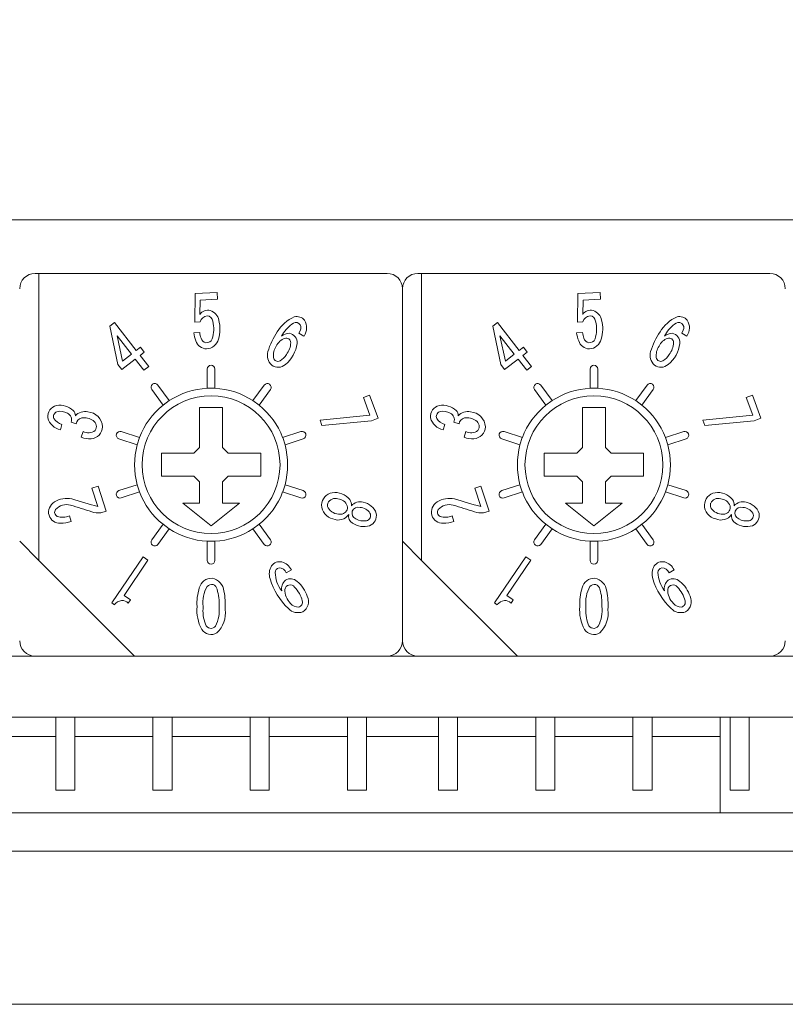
# Model space of a CAD drawing. Header units: millimetres. Extents: x 0 to 594, y 0 to 420.
# Tile 7 of 12: x 255 to 275, y 117 to 143. Entities that reach past the tile are written whole.
import ezdxf

# ---------------------------------------------------------------- set-up
doc = ezdxf.new("R2010")
doc.units = ezdxf.units.MM
doc.header["$PDSIZE"] = -1
doc.styles.get("Standard").update_dxf_attribs({"font": 'txt.shx', "bigfont": 'whgtxt.shx'})
doc.dimstyles.new('ISO-25', dxfattribs={"dimtxt": 2.5, "dimasz": 2.5, "dimexe": 1.25, "dimexo": 0.625, "dimtad": 1, "dimtxsty": 'Standard', "dimcen": 2.5, "dimadec": 0, "dimazin": 0, "dimtfac": 1, "dimtmove": 0, "dimatfit": 3, "dimfxl": 0, "dimarcsym": 0})

# ---------------------------------------------------------------- blocks, each defined once
blk = doc.blocks.new('*D14')
at = {"color": 8, "lineweight": -2}
for p, q in [((227.655, 138.246), (227.655, 155.313)), ((354.655, 138.246), (354.655, 155.313)), ((231.655, 153.313), (350.655, 153.313))]:
    blk.add_line(p, q, dxfattribs=at)
at = {"color": 8}
for points in [[(231.655, 153.979), (231.655, 152.646), (227.655, 153.313)], [(350.655, 153.979), (350.655, 152.646), (354.655, 153.313)]]:
    blk.add_solid(points, dxfattribs=at)
at = {"layer": 'Defpoints', "color": 0}
for p in [(354.655, 153.313), (227.655, 136.246), (354.655, 136.246)]:
    blk.add_point(p, dxfattribs=at)
at = {"color": 3, "insert": (291.155, 157.313), "char_height": 4, "attachment_point": 5}
blk.add_mtext('\\A1;127', dxfattribs=at)

msp = doc.modelspace()

# ---------------------------------------------------------------- linework, layer by layer
at = {"color": 7, "linetype": 'Continuous', "lineweight": 15}
for p, q in [((234.1051, 137.4456), (286.1551, 137.4456)), ((255.0551, 136.0456), (255.1551, 136.0456)), ((264.2551, 136.0456), (255.1551, 136.0456)), ((255.1551, 136.0456), (255.1551, 128.5456)), ((265.0551, 136.0456), (265.1551, 136.0456)), ((274.2551, 136.0456), (265.1551, 136.0456)), ((265.1551, 136.0456), (265.1551, 128.5456)), ((264.6551, 126.4456), (264.6551, 135.6456)), ((259.2373, 135.5162), (259.2309, 134.7746)), ((259.8158, 135.5426), (259.2373, 135.5162)), ((259.3633, 134.9744), (259.373, 135.35)), ((259.373, 135.35), (259.8236, 135.3707)), ((259.8236, 135.3707), (259.8158, 135.5426)), ((269.2373, 135.5162), (269.2309, 134.7746)), ((269.8158, 135.5426), (269.2373, 135.5162)), ((269.3633, 134.9744), (269.373, 135.35)), ((269.373, 135.35), (269.8236, 135.3707)), ((269.8236, 135.3707), (269.8158, 135.5426)), ((257.1348, 134.7592), (257.0132, 134.6648)), ((257.0132, 134.6648), (257.2204, 133.6671)), ((257.7011, 134.0294), (257.1348, 134.7592)), ((259.2309, 134.7746), (259.3655, 134.7807)), ((267.1348, 134.7592), (267.0132, 134.6648)), ((267.0132, 134.6648), (267.2204, 133.6671)), ((267.7011, 134.0294), (267.1348, 134.7592)), ((269.2309, 134.7746), (269.3655, 134.7807)), ((257.2002, 134.4167), (257.576, 133.9323)), ((257.3418, 133.7506), (257.2002, 134.4167)), ((259.358, 134.5023), (259.2033, 134.4951)), ((261.9865, 134.5609), (261.9501, 134.4876)), ((261.9501, 134.4876), (262.0819, 134.4089)), ((267.2002, 134.4167), (267.576, 133.9323)), ((267.3418, 133.7506), (267.2002, 134.4167)), ((269.358, 134.5023), (269.2033, 134.4951)), ((271.9865, 134.5609), (271.9501, 134.4876)), ((271.9501, 134.4876), (272.0819, 134.4089)), ((257.8119, 134.1154), (257.7011, 134.0294)), ((257.9093, 133.9898), (257.8119, 134.1154)), ((267.8119, 134.1154), (267.7011, 134.0294)), ((267.9093, 133.9898), (267.8119, 134.1154)), ((257.323, 133.5349), (257.6734, 133.8068)), ((257.576, 133.9323), (257.3418, 133.7506)), ((257.6734, 133.8068), (257.9003, 133.5143)), ((257.7985, 133.9038), (257.9093, 133.9898)), ((258.0254, 133.6114), (257.7985, 133.9038)), ((267.323, 133.5349), (267.6734, 133.8068)), ((267.576, 133.9323), (267.3418, 133.7506)), ((267.6734, 133.8068), (267.9003, 133.5143)), ((267.7985, 133.9038), (267.9093, 133.9898)), ((268.0254, 133.6114), (267.7985, 133.9038)), ((257.2204, 133.6671), (257.323, 133.5349)), ((257.9003, 133.5143), (258.0254, 133.6114)), ((259.5551, 133.0431), (259.5551, 133.5456)), ((259.7551, 133.5456), (259.7551, 133.0431)), ((267.2204, 133.6671), (267.323, 133.5349)), ((267.9003, 133.5143), (268.0254, 133.6114)), ((269.5551, 133.0431), (269.5551, 133.5456)), ((269.7551, 133.5456), (269.7551, 133.0431)), ((258.2666, 133.1269), (258.5619, 132.7204)), ((260.7483, 132.7204), (261.0437, 133.1269)), ((268.2666, 133.1269), (268.5619, 132.7204)), ((270.7483, 132.7204), (271.0437, 133.1269)), ((258.4001, 132.6029), (258.1047, 133.0094)), ((261.2055, 133.0094), (260.9101, 132.6029)), ((263.797, 132.8608), (263.6353, 132.8021)), ((263.6353, 132.8021), (263.803, 132.34)), ((264.0151, 132.2595), (263.797, 132.8608)), ((268.4001, 132.6029), (268.1047, 133.0094)), ((271.2055, 133.0094), (270.9101, 132.6029)), ((273.797, 132.8608), (273.6353, 132.8021)), ((273.6353, 132.8021), (273.803, 132.34)), ((274.0151, 132.2595), (273.797, 132.8608)), ((258.4001, 132.6029), (258.5619, 132.7204)), ((259.3551, 132.5456), (259.9551, 132.5456)), ((259.3551, 132.5456), (259.3551, 131.4956)), ((259.9551, 131.4956), (259.9551, 132.5456)), ((260.7483, 132.7204), (260.9101, 132.6029)), ((268.4001, 132.6029), (268.5619, 132.7204)), ((269.3551, 132.5456), (269.9551, 132.5456)), ((269.3551, 132.5456), (269.3551, 131.4956)), ((269.9551, 131.4956), (269.9551, 132.5456)), ((270.7483, 132.7204), (270.9101, 132.6029)), ((263.803, 132.34), (262.5014, 132.2118)), ((263.841, 132.1964), (264.0151, 132.2595)), ((273.803, 132.34), (272.5014, 132.2118)), ((273.841, 132.1964), (274.0151, 132.2595)), ((255.7169, 131.9572), (255.7598, 132.0989)), ((255.9964, 132.1541), (256.1333, 132.1127)), ((262.5014, 132.2118), (262.5519, 132.0725)), ((262.5519, 132.0725), (263.841, 132.1964)), ((265.7169, 131.9572), (265.7598, 132.0989)), ((265.9964, 132.1541), (266.1333, 132.1127)), ((272.5014, 132.2118), (272.5519, 132.0725)), ((272.5519, 132.0725), (273.841, 132.1964)), ((256.3098, 131.9115), (256.2649, 131.7634)), ((257.3084, 131.9133), (257.7863, 131.758)), ((261.5239, 131.758), (262.0019, 131.9133)), ((266.3098, 131.9115), (266.2649, 131.7634)), ((267.3084, 131.9133), (267.7863, 131.758)), ((271.5239, 131.758), (272.0019, 131.9133)), ((257.7245, 131.5678), (257.2466, 131.7231)), ((259.2051, 131.3456), (259.3551, 131.4956)), ((259.9551, 131.4956), (260.1051, 131.3456)), ((262.0637, 131.7231), (261.5857, 131.5678)), ((267.7245, 131.5678), (267.2466, 131.7231)), ((269.2051, 131.3456), (269.3551, 131.4956)), ((269.9551, 131.4956), (270.1051, 131.3456)), ((272.0637, 131.7231), (271.5857, 131.5678)), ((259.2051, 131.3456), (258.3551, 131.3456)), ((258.3551, 130.7456), (258.3551, 131.3456)), ((260.9551, 131.3456), (260.1051, 131.3456)), ((260.9551, 131.3456), (260.9551, 130.7456)), ((269.2051, 131.3456), (268.3551, 131.3456)), ((268.3551, 130.7456), (268.3551, 131.3456)), ((270.9551, 131.3456), (270.1051, 131.3456)), ((270.9551, 131.3456), (270.9551, 130.7456)), ((258.3551, 130.7456), (259.2051, 130.7456)), ((259.3551, 130.5956), (259.2051, 130.7456)), ((260.1051, 130.7456), (259.9551, 130.5956)), ((260.1051, 130.7456), (260.9551, 130.7456)), ((268.3551, 130.7456), (269.2051, 130.7456)), ((269.3551, 130.5956), (269.2051, 130.7456)), ((270.1051, 130.7456), (269.9551, 130.5956)), ((270.1051, 130.7456), (270.9551, 130.7456)), ((256.7032, 130.484), (256.5435, 130.4319)), ((256.9151, 129.8331), (256.7032, 130.484)), ((257.2466, 130.3682), (257.7245, 130.5235)), ((259.3551, 130.0456), (259.3551, 130.5956)), ((259.9551, 130.5956), (259.9551, 130.0456)), ((261.5857, 130.5235), (262.0637, 130.3682)), ((266.7032, 130.484), (266.5435, 130.4319)), ((266.9151, 129.8331), (266.7032, 130.484)), ((267.2466, 130.3682), (267.7245, 130.5235)), ((269.3551, 130.0456), (269.3551, 130.5956)), ((269.9551, 130.5956), (269.9551, 130.0456)), ((271.5857, 130.5235), (272.0637, 130.3682)), ((256.5435, 130.4319), (256.6992, 129.9535)), ((257.7863, 130.3333), (257.3084, 130.178)), ((262.0019, 130.178), (261.5239, 130.3333)), ((266.5435, 130.4319), (266.6992, 129.9535)), ((267.7863, 130.3333), (267.3084, 130.178)), ((272.0019, 130.178), (271.5239, 130.3333)), ((258.9142, 130.0456), (259.3551, 130.0456)), ((258.9142, 130.0456), (259.6551, 129.4456)), ((259.6551, 129.4456), (260.3961, 130.0456)), ((260.3961, 130.0456), (259.9551, 130.0456)), ((268.9142, 130.0456), (269.3551, 130.0456)), ((268.9142, 130.0456), (269.6551, 129.4456)), ((269.6551, 129.4456), (270.3961, 130.0456)), ((270.3961, 130.0456), (269.9551, 130.0456)), ((256, 129.5635), (255.9522, 129.7103)), ((256.7712, 129.7863), (256.9151, 129.8331)), ((266, 129.5635), (265.9522, 129.7103)), ((266.7712, 129.7863), (266.9151, 129.8331)), ((258.1047, 129.0819), (258.4001, 129.4884)), ((258.5619, 129.3708), (258.4001, 129.4884)), ((260.9101, 129.4884), (260.7483, 129.3708)), ((260.9101, 129.4884), (261.2055, 129.0819)), ((268.1047, 129.0819), (268.4001, 129.4884)), ((268.5619, 129.3708), (268.4001, 129.4884)), ((270.9101, 129.4884), (270.7483, 129.3708)), ((270.9101, 129.4884), (271.2055, 129.0819)), ((258.5619, 129.3708), (258.2666, 128.9643)), ((261.0437, 128.9643), (260.7483, 129.3708)), ((268.5619, 129.3708), (268.2666, 128.9643)), ((271.0437, 128.9643), (270.7483, 129.3708)), ((254.6551, 129.0456), (255.1551, 128.5456)), ((259.6551, 129.0456), (259.5551, 129.0481)), ((259.5551, 128.5456), (259.5551, 129.0481)), ((259.7551, 129.0481), (259.6551, 129.0456)), ((259.7551, 129.0481), (259.7551, 128.5456)), ((264.6551, 129.0456), (265.1551, 128.5456)), ((269.6551, 129.0456), (269.5551, 129.0481)), ((269.5551, 128.5456), (269.5551, 129.0481)), ((269.7551, 129.0481), (269.6551, 129.0456)), ((269.7551, 129.0481), (269.7551, 128.5456)), ((255.1551, 128.5456), (257.6551, 126.0456)), ((257.877, 128.6415), (257.0628, 127.4343)), ((257.3837, 127.6315), (258.0054, 128.5549)), ((258.0054, 128.5549), (257.877, 128.6415)), ((265.1551, 128.5456), (267.6551, 126.0456)), ((267.877, 128.6415), (267.0628, 127.4343)), ((267.3837, 127.6315), (268.0054, 128.5549)), ((268.0054, 128.5549), (267.877, 128.6415)), ((261.6199, 128.2217), (261.7515, 128.3032)), ((271.6199, 128.2217), (271.7515, 128.3032)), ((257.5504, 127.5193), (257.3837, 127.6315)), ((267.5504, 127.5193), (267.3837, 127.6315)), ((257.0628, 127.4343), (257.1297, 127.389)), ((257.4904, 127.4302), (257.5504, 127.5193)), ((267.0628, 127.4343), (267.1297, 127.389)), ((267.4904, 127.4302), (267.5504, 127.5193)), ((254.1551, 126.0456), (348.1551, 126.0456)), ((257.6551, 126.0456), (264.2551, 126.0456)), ((267.6551, 126.0456), (274.2551, 126.0456)), ((234.1551, 124.4456), (348.1551, 124.4456)), ((255.5951, 124.4456), (255.5951, 122.5456)), ((256.0951, 122.5456), (256.0951, 124.4456)), ((258.1351, 124.4456), (258.1351, 122.5456)), ((258.6351, 122.5456), (258.6351, 124.4456)), ((260.6751, 124.4456), (260.6751, 122.5456)), ((261.1751, 122.5456), (261.1751, 124.4456)), ((263.2151, 124.4456), (263.2151, 122.5456)), ((263.7151, 122.5456), (263.7151, 124.4456)), ((265.5951, 124.4456), (265.5951, 122.5456)), ((266.0951, 122.5456), (266.0951, 124.4456)), ((268.1351, 124.4456), (268.1351, 122.5456)), ((268.6351, 122.5456), (268.6351, 124.4456)), ((270.6751, 124.4456), (270.6751, 122.5456)), ((271.1751, 122.5456), (271.1751, 124.4456)), ((272.9551, 124.4456), (272.9551, 121.9456)), ((273.2151, 124.4456), (273.2151, 122.5456)), ((273.7151, 122.5456), (273.7151, 124.4456)), ((247.1551, 123.9456), (255.5951, 123.9456)), ((256.0951, 123.9456), (258.1351, 123.9456)), ((258.6351, 123.9456), (260.6751, 123.9456)), ((261.1751, 123.9456), (263.2151, 123.9456)), ((263.7151, 123.9456), (265.5951, 123.9456)), ((266.0951, 123.9456), (268.1351, 123.9456)), ((268.6351, 123.9456), (270.6751, 123.9456)), ((271.1751, 123.9456), (272.9551, 123.9456)), ((255.5951, 122.5456), (256.0951, 122.5456)), ((258.1351, 122.5456), (258.6351, 122.5456)), ((260.6751, 122.5456), (261.1751, 122.5456)), ((263.2151, 122.5456), (263.7151, 122.5456)), ((265.5951, 122.5456), (266.0951, 122.5456)), ((268.1351, 122.5456), (268.6351, 122.5456)), ((270.6751, 122.5456), (271.1751, 122.5456)), ((273.2151, 122.5456), (273.7151, 122.5456)), ((244.4551, 121.9456), (341.6551, 121.9456)), ((224.1551, 120.9456), (358.1551, 120.9456)), ((224.1551, 116.9456), (358.1551, 116.9456))]:
    msp.add_line(p, q, dxfattribs=at)
at = {"color": 7, "linetype": 'Continuous', "lineweight": 15, "flags": 128}
for points in [[(259.5551, 133.0431), (259.6551, 133.0456), (259.7551, 133.0431)], [(269.5551, 133.0431), (269.6551, 133.0456), (269.7551, 133.0431)], [(257.7245, 131.5678), (257.7851, 131.7548), (257.7863, 131.758)], [(261.5239, 131.758), (261.5251, 131.7548), (261.5857, 131.5678)], [(267.7245, 131.5678), (267.7851, 131.7548), (267.7863, 131.758)], [(271.5239, 131.758), (271.5251, 131.7548), (271.5857, 131.5678)], [(257.7863, 130.3333), (257.7851, 130.3364), (257.7245, 130.5235)], [(261.5857, 130.5235), (261.5251, 130.3364), (261.5239, 130.3333)], [(267.7863, 130.3333), (267.7851, 130.3364), (267.7245, 130.5235)], [(271.5857, 130.5235), (271.5251, 130.3364), (271.5239, 130.3333)]]:
    msp.add_lwpolyline(points, dxfattribs=at)
at = {"color": 7, "linetype": 'Continuous', "lineweight": 15}
for centre in [(259.6551, 131.0456), (269.6551, 131.0456)]:
    msp.add_circle(centre, 1.8, dxfattribs=at)
for centre, radius, start, end in [((255.0551, 135.6456), 0.4, 90, 180), ((264.2551, 135.6456), 0.4, 0, 90), ((265.0551, 135.6456), 0.4, 90, 180), ((274.2551, 135.6456), 0.4, 0, 90), ((259.5648, 134.8455), 0.2392, 72.98202, 147.40703), ((269.5648, 134.8455), 0.2392, 72.98202, 147.40703), ((259.5904, 134.7073), 0.2366, 98.98098, 161.9342), ((259.5284, 134.771), 0.1718, 8.16922, 81.62566), ((259.5283, 134.7561), 0.3356, 11.68513, 71.49537), ((262.1887, 134.0559), 0.9262, 112.82607, 150.21616), ((261.8943, 134.663), 0.2549, 38.7268, 104.75904), ((269.5904, 134.7073), 0.2366, 98.98098, 161.9342), ((269.5284, 134.771), 0.1718, 8.16922, 81.62566), ((269.5283, 134.7561), 0.3356, 11.68513, 71.49537), ((272.1887, 134.0559), 0.9262, 112.82607, 150.21616), ((271.8943, 134.663), 0.2549, 38.7268, 104.75904), ((258.8785, 134.5876), 0.846, 342.42181, 14.2209), ((258.9279, 134.5933), 0.9573, 344.02392, 13.9449), ((262.3894, 133.9187), 1.0184, 128.11153, 151.26951), ((261.8684, 134.6075), 0.1556, 58.48407, 133.70674), ((261.8597, 134.6283), 0.1436, 332.02469, 51.16551), ((261.7842, 134.6239), 0.3673, 324.16594, 32.72641), ((268.8785, 134.5876), 0.846, 342.42181, 14.2209), ((268.9279, 134.5933), 0.9573, 344.02392, 13.9449), ((272.3894, 133.9187), 1.0184, 128.11153, 151.26951), ((271.8684, 134.6075), 0.1556, 58.48407, 133.70674), ((271.8597, 134.6283), 0.1436, 332.02469, 51.16551), ((271.7842, 134.6239), 0.3673, 324.16594, 32.72641), ((260.0459, 134.6), 0.8491, 187.10184, 201.86145), ((260.0074, 134.5754), 0.6535, 186.42013, 200.23801), ((259.5526, 134.3953), 0.1649, 196.18386, 258.78711), ((259.5374, 134.3918), 0.1592, 263.93445, 337.96688), ((259.5199, 134.4103), 0.338, 272.8518, 346.23294), ((262.8864, 133.4785), 1.825, 145.36087, 163.34582), ((261.7058, 133.9837), 0.3856, 108.95484, 154.88104), ((261.7062, 134.1418), 0.3391, 91.19053, 128.2313), ((261.618, 134.2356), 0.1188, 359.87995, 108.41525), ((261.6552, 134.2393), 0.2456, 354.81654, 79.67737), ((270.0459, 134.6), 0.8491, 187.10184, 201.86145), ((270.0074, 134.5754), 0.6535, 186.42013, 200.23801), ((269.5526, 134.3953), 0.1649, 196.18386, 258.78711), ((269.5374, 134.3918), 0.1592, 263.93445, 337.96688), ((269.5199, 134.4103), 0.338, 272.8518, 346.23294), ((272.8864, 133.4785), 1.825, 145.36087, 163.34582), ((271.7058, 133.9837), 0.3856, 108.95484, 154.88104), ((271.7062, 134.1418), 0.3391, 91.19053, 128.2313), ((271.618, 134.2356), 0.1188, 359.87995, 108.41525), ((271.6552, 134.2393), 0.2456, 354.81654, 79.67737), ((259.5495, 134.3794), 0.3069, 198.13247, 267.61593), ((261.7313, 133.8992), 0.4494, 146.47922, 186.98324), ((261.0525, 134.3228), 0.8538, 309.5094, 352.88674), ((261.2016, 134.2592), 0.5358, 321.61021, 357.4492), ((269.5495, 134.3794), 0.3069, 198.13247, 267.61593), ((271.7313, 133.8992), 0.4494, 146.47922, 186.98324), ((271.0525, 134.3228), 0.8538, 309.5094, 352.88674), ((271.2016, 134.2592), 0.5358, 321.61021, 357.4492), ((261.473, 133.9059), 0.3485, 164.06119, 227.50991), ((261.4028, 133.8639), 0.1191, 189.34029, 296.6882), ((261.2213, 134.1526), 0.4597, 300.73632, 330.53466), ((271.473, 133.9059), 0.3485, 164.06119, 227.50991), ((271.4028, 133.8639), 0.1191, 189.34029, 296.6882), ((271.2213, 134.1526), 0.4597, 300.73632, 330.53466), ((259.6551, 133.5456), 0.1, 0, 180), ((261.4072, 133.8792), 0.2859, 233.61921, 311.23707), ((269.6551, 133.5456), 0.1, 0, 180), ((271.4072, 133.8792), 0.2859, 233.61921, 311.23707), ((258.1856, 133.0682), 0.1, 36, 216), ((259.6551, 131.0456), 2, 92.86598, 123.13402), ((259.6551, 131.0456), 2, 56.86598, 87.13402), ((261.1246, 133.0682), 0.1, 324, 144), ((268.1856, 133.0682), 0.1, 36, 216), ((269.6551, 131.0456), 2, 92.86598, 123.13402), ((269.6551, 131.0456), 2, 56.86598, 87.13402), ((271.1246, 133.0682), 0.1, 324, 144), ((255.6809, 132.3055), 0.2942, 102.46378, 186.555), ((255.7007, 132.0696), 0.5298, 47.93207, 99.04912), ((259.6551, 131.0456), 2, 128.86598, 159.13402), ((259.6551, 131.0456), 2, 20.86598, 51.13402), ((265.6809, 132.3055), 0.2942, 102.46378, 186.555), ((265.7007, 132.0696), 0.5298, 47.93207, 99.04912), ((269.6551, 131.0456), 2, 128.86598, 159.13402), ((269.6551, 131.0456), 2, 20.86598, 51.13402), ((255.8116, 132.3846), 0.4378, 194.91577, 257.51774), ((255.6716, 132.3053), 0.1332, 111.86862, 203.88249), ((255.7171, 132.0947), 0.3474, 58.06204, 105.88684), ((255.8275, 132.2227), 0.1823, 337.88869, 66.26559), ((255.9252, 132.3328), 0.1842, 357.19827, 44.91343), ((256.3517, 132.1192), 0.3173, 74.91558, 139.84455), ((256.3079, 132.0967), 0.1754, 101.06562, 174.745), ((256.3328, 131.8459), 0.427, 55.83606, 97.88174), ((256.4097, 132.0152), 0.4111, 3.09048, 86.57573), ((265.8116, 132.3846), 0.4378, 194.91577, 257.51774), ((265.6716, 132.3053), 0.1332, 111.86862, 203.88249), ((265.7171, 132.0947), 0.3474, 58.06204, 105.88684), ((265.8275, 132.2227), 0.1823, 337.88869, 66.26559), ((265.9252, 132.3328), 0.1842, 357.19827, 44.91343), ((266.3517, 132.1192), 0.3173, 74.91558, 139.84455), ((266.3079, 132.0967), 0.1754, 101.06562, 174.745), ((266.3328, 131.8459), 0.427, 55.83606, 97.88174), ((266.4097, 132.0152), 0.4111, 3.09048, 86.57573), ((255.8361, 132.4249), 0.3347, 211.21408, 256.83258), ((256.503, 132.0433), 0.3172, 272.86592, 358.93355), ((256.4812, 132.0475), 0.177, 322.9606, 58.92395), ((265.8361, 132.4249), 0.3347, 211.21408, 256.83258), ((266.503, 132.0433), 0.3172, 272.86592, 358.93355), ((266.4812, 132.0475), 0.177, 322.9606, 58.92395), ((256.4667, 132.259), 0.5351, 247.85265, 275.60305), ((256.4436, 132.1659), 0.2874, 242.25449, 308.48648), ((257.2775, 131.8182), 0.1, 72, 252), ((262.0328, 131.8182), 0.1, 288, 108), ((266.4667, 132.259), 0.5351, 247.85265, 275.60305), ((266.4436, 132.1659), 0.2874, 242.25449, 308.48648), ((267.2775, 131.8182), 0.1, 72, 252), ((272.0328, 131.8182), 0.1, 288, 108), ((259.6551, 131.0456), 2, 164.86598, 195.13402), ((259.6551, 131.0456), 2, 344.86598, 15.13402), ((269.6551, 131.0456), 2, 164.86598, 195.13402), ((269.6551, 131.0456), 2, 344.86598, 15.13402), ((257.2775, 130.2731), 0.1, 108, 288), ((259.6551, 131.0456), 2, 200.86598, 231.13402), ((259.6551, 131.0456), 2, 308.86598, 339.13402), ((262.0328, 130.2731), 0.1, 252, 72), ((262.8817, 129.9811), 0.34, 100.64112, 177.43159), ((262.8895, 129.8262), 0.4941, 38.60998, 98.21731), ((267.2775, 130.2731), 0.1, 108, 288), ((269.6551, 131.0456), 2, 200.86598, 231.13402), ((269.6551, 131.0456), 2, 308.86598, 339.13402), ((272.0328, 130.2731), 0.1, 252, 72), ((272.8817, 129.9811), 0.34, 100.64112, 177.43159), ((272.8895, 129.8262), 0.4941, 38.60998, 98.21731), ((255.7215, 129.8051), 0.3112, 120.68225, 195.05464), ((255.8881, 129.5438), 0.6211, 78.24105, 121.60158), ((255.8801, 129.6196), 0.3857, 74.59831, 138.56035), ((251.4441, 114.6732), 15.9764, 71.41127, 73.49668), ((260.4154, 144.0524), 14.5805, 252.43285, 255.23372), ((262.9155, 129.9967), 0.3736, 180.06741, 257.77627), ((262.8642, 129.9882), 0.1673, 161.69271, 219.50024), ((262.899, 129.955), 0.2117, 70.52984, 156.1166), ((262.9419, 129.8628), 0.2931, 22.40815, 84.57781), ((263.0387, 129.932), 0.1792, 282.68018, 13.73286), ((263.0905, 129.9976), 0.2303, 353.44098, 36.49015), ((263.5461, 129.7797), 0.2969, 73.75934, 139.82365), ((263.5052, 129.76), 0.1762, 76.43751, 156.36134), ((263.5547, 129.6321), 0.439, 19.04615, 80.23595), ((265.7215, 129.8051), 0.3112, 120.68225, 195.05464), ((265.8881, 129.5438), 0.6211, 78.24105, 121.60158), ((265.8801, 129.6196), 0.3857, 74.59831, 138.56035), ((261.4441, 114.6732), 15.9764, 71.41127, 73.49668), ((270.4154, 144.0524), 14.5805, 252.43285, 255.23372), ((272.9155, 129.9967), 0.3736, 180.06741, 257.77627), ((272.8642, 129.9882), 0.1673, 161.69271, 219.50024), ((272.899, 129.955), 0.2117, 70.52984, 156.1166), ((272.9419, 129.8628), 0.2931, 22.40815, 84.57781), ((273.0387, 129.932), 0.1792, 282.68018, 13.73286), ((273.0905, 129.9976), 0.2303, 353.44098, 36.49015), ((273.5461, 129.7797), 0.2969, 73.75934, 139.82365), ((273.5052, 129.76), 0.1762, 76.43751, 156.36134), ((273.5547, 129.6321), 0.439, 19.04615, 80.23595), ((255.7047, 129.8164), 0.2984, 197.9786, 272.92082), ((255.687, 129.8045), 0.1191, 143.72831, 245.1933), ((255.7757, 130.1311), 0.4563, 252.3099, 292.75562), ((256.7362, 130.4452), 0.6598, 252.42573, 273.03774), ((263.0203, 130.1322), 0.3795, 221.29433, 278.76541), ((262.9766, 129.9297), 0.3294, 244.80725, 326.53392), ((263.4549, 129.702), 0.2087, 167.26279, 239.90201), ((263.4974, 129.7821), 0.1611, 162.43687, 248.30396), ((263.5208, 129.5889), 0.3434, 33.83811, 85.69985), ((263.6806, 129.7185), 0.1398, 282.34176, 26.17777), ((263.6782, 129.7235), 0.2961, 293.07039, 10.09831), ((265.7047, 129.8164), 0.2984, 197.9786, 272.92082), ((265.687, 129.8045), 0.1191, 143.72831, 245.1933), ((265.7757, 130.1311), 0.4563, 252.3099, 292.75562), ((266.7362, 130.4452), 0.6598, 252.42573, 273.03774), ((273.0203, 130.1322), 0.3795, 221.29433, 278.76541), ((272.9766, 129.9297), 0.3294, 244.80725, 326.53392), ((273.4549, 129.702), 0.2087, 167.26279, 239.90201), ((273.4974, 129.7821), 0.1611, 162.43687, 248.30396), ((273.5208, 129.5889), 0.3434, 33.83811, 85.69985), ((273.6806, 129.7185), 0.1398, 282.34176, 26.17777), ((273.6782, 129.7235), 0.2961, 293.07039, 10.09831), ((255.7338, 130.3246), 0.8063, 269.00908, 289.27619), ((263.6417, 129.9238), 0.4968, 234.08149, 287.87549), ((263.6412, 129.9697), 0.3939, 238.90282, 280.1249), ((265.7338, 130.3246), 0.8063, 269.00908, 289.27619), ((273.6417, 129.9238), 0.4968, 234.08149, 287.87549), ((273.6412, 129.9697), 0.3939, 238.90282, 280.1249), ((259.6551, 131.0456), 2, 236.86598, 267.13402), ((259.6551, 131.0456), 2, 272.86598, 303.13402), ((269.6551, 131.0456), 2, 236.86598, 267.13402), ((269.6551, 131.0456), 2, 272.86598, 303.13402), ((258.1856, 129.0231), 0.1, 144, 324), ((261.1246, 129.0231), 0.1, 216, 36), ((268.1856, 129.0231), 0.1, 144, 324), ((271.1246, 129.0231), 0.1, 216, 36), ((259.6551, 128.5456), 0.1, 180, 0), ((261.6096, 128.189), 0.4344, 150.34966, 197.06611), ((261.4469, 128.2479), 0.2654, 77.14145, 144.01097), ((261.3704, 128.0932), 0.4351, 28.86488, 71.84723), ((269.6551, 128.5456), 0.1, 180, 0), ((271.6096, 128.189), 0.4344, 150.34966, 197.06611), ((271.4469, 128.2479), 0.2654, 77.14145, 144.01097), ((271.3704, 128.0932), 0.4351, 28.86488, 71.84723), ((261.4599, 128.2266), 0.1304, 103.73024, 178.57352), ((262.1562, 128.2531), 0.827, 181.60859, 217.38155), ((261.4167, 128.1312), 0.2224, 23.99739, 86.84549), ((271.4599, 128.2266), 0.1304, 103.73024, 178.57352), ((272.1562, 128.2531), 0.827, 181.60859, 217.38155), ((271.4167, 128.1312), 0.2224, 23.99739, 86.84549), ((259.6631, 127.7536), 0.3246, 86.91539, 166.55392), ((259.6655, 127.7707), 0.1471, 8.29366, 140.06835), ((259.6119, 127.7034), 0.3806, 5.85317, 79.60589), ((262.9178, 128.5904), 1.8027, 197.06153, 226.408), ((261.788, 127.8054), 0.2939, 130.57018, 190.67067), ((261.7225, 127.7638), 0.141, 37.0089, 169.6468), ((261.7287, 127.814), 0.252, 46.71747, 121.5795), ((261.4054, 127.3742), 0.7966, 17.00649, 51.47851), ((269.6631, 127.7536), 0.3246, 86.91539, 166.55392), ((269.6655, 127.7707), 0.1471, 8.29366, 140.06835), ((269.6119, 127.7034), 0.3806, 5.85317, 79.60589), ((272.9178, 128.5904), 1.8027, 197.06153, 226.408), ((271.788, 127.8054), 0.2939, 130.57018, 190.67067), ((271.7225, 127.7638), 0.141, 37.0089, 169.6468), ((271.7287, 127.814), 0.252, 46.71747, 121.5795), ((271.4054, 127.3742), 0.7966, 17.00649, 51.47851), ((260.6404, 127.4231), 1.3552, 162.56457, 183.34328), ((260.2755, 127.4488), 0.8341, 150.0578, 187.21221), ((258.6188, 127.4279), 1.2466, 356.14081, 16.9749), ((258.065, 127.371), 1.961, 356.88025, 10.91277), ((262.06, 127.7705), 0.4766, 177.75561, 226.76548), ((261.2888, 127.3067), 0.7695, 13.67257, 44.77586), ((270.6404, 127.4231), 1.3552, 162.56457, 183.34328), ((270.2755, 127.4488), 0.8341, 150.0578, 187.21221), ((268.6188, 127.4279), 1.2466, 356.14081, 16.9749), ((268.065, 127.371), 1.961, 356.88025, 10.91277), ((272.06, 127.7705), 0.4766, 177.75561, 226.76548), ((271.2888, 127.3067), 0.7695, 13.67257, 44.77586), ((257.36, 127.2102), 0.2916, 98.74595, 142.1752), ((257.318, 127.2461), 0.2522, 46.87264, 90.52104), ((261.9356, 127.5758), 0.2531, 217.0453, 271.80569), ((261.9106, 127.4502), 0.1316, 284.49196, 16.96075), ((261.8919, 127.4674), 0.3088, 300.90657, 26.93463), ((267.36, 127.2102), 0.2916, 98.74595, 142.1752), ((267.318, 127.2461), 0.2522, 46.87264, 90.52104), ((271.9356, 127.5758), 0.2531, 217.0453, 271.80569), ((271.9106, 127.4502), 0.1316, 284.49196, 16.96075), ((271.8919, 127.4674), 0.3088, 300.90657, 26.93463), ((260.3404, 127.2452), 1.0575, 174.63916, 208.47606), ((260.4699, 127.2396), 1.0273, 174.16601, 200.776), ((258.9814, 127.2374), 0.8876, 332.62383, 6.89819), ((259.294, 127.1767), 0.7343, 314.45493, 6.85081), ((261.9251, 127.5291), 0.3499, 224.30747, 290.9887), ((270.3404, 127.2452), 1.0575, 174.63916, 208.47606), ((270.4699, 127.2396), 1.0273, 174.16601, 200.776), ((268.9814, 127.2374), 0.8876, 332.62383, 6.89819), ((269.294, 127.1767), 0.7343, 314.45493, 6.85081), ((271.9251, 127.5291), 0.3499, 224.30747, 290.9887), ((259.651, 126.9175), 0.1478, 196.61876, 323.34316), ((269.651, 126.9175), 0.1478, 196.61876, 323.34316), ((259.655, 126.9012), 0.2921, 213.26449, 301.64013), ((269.655, 126.9012), 0.2921, 213.26449, 301.64013), ((255.0551, 126.4456), 0.4, 180, 270), ((264.2551, 126.4456), 0.4, 270, 0), ((265.0551, 126.4456), 0.4, 180, 270), ((274.2551, 126.4456), 0.4, 270, 0)]:
    msp.add_arc(centre, radius, start, end, dxfattribs=at)

# ---------------------------------------------------------------- dimensions: what is measured, and where the dimension line sits
dim = msp.add_linear_dim(base=(354.6551, 153.3128), p1=(227.6551, 136.2456), p2=(354.6551, 136.2456), dimstyle='ISO-25', override={"dimscale": 2, "dimtxt": 2, "dimasz": 2, "dimexe": 1, "dimexo": 1, "dimgap": 1, "dimdec": 3, "dimzin": 9, "dimdsep": 46, "dimcen": 0, "dimclrd": 8, "dimclre": 8, "dimclrt": 3, "dimadec": 3, "dimazin": 2, "dimtdec": 3, "dimfxl": 0.6, "dimtolj": 1, "dimtzin": 1, "dimarcsym": 1})
dim.commit()
dim.dimension.update_dxf_attribs({"geometry": '*D14', "text_midpoint": (291.1551, 157.3128)})

doc.saveas('drawing.dxf')
